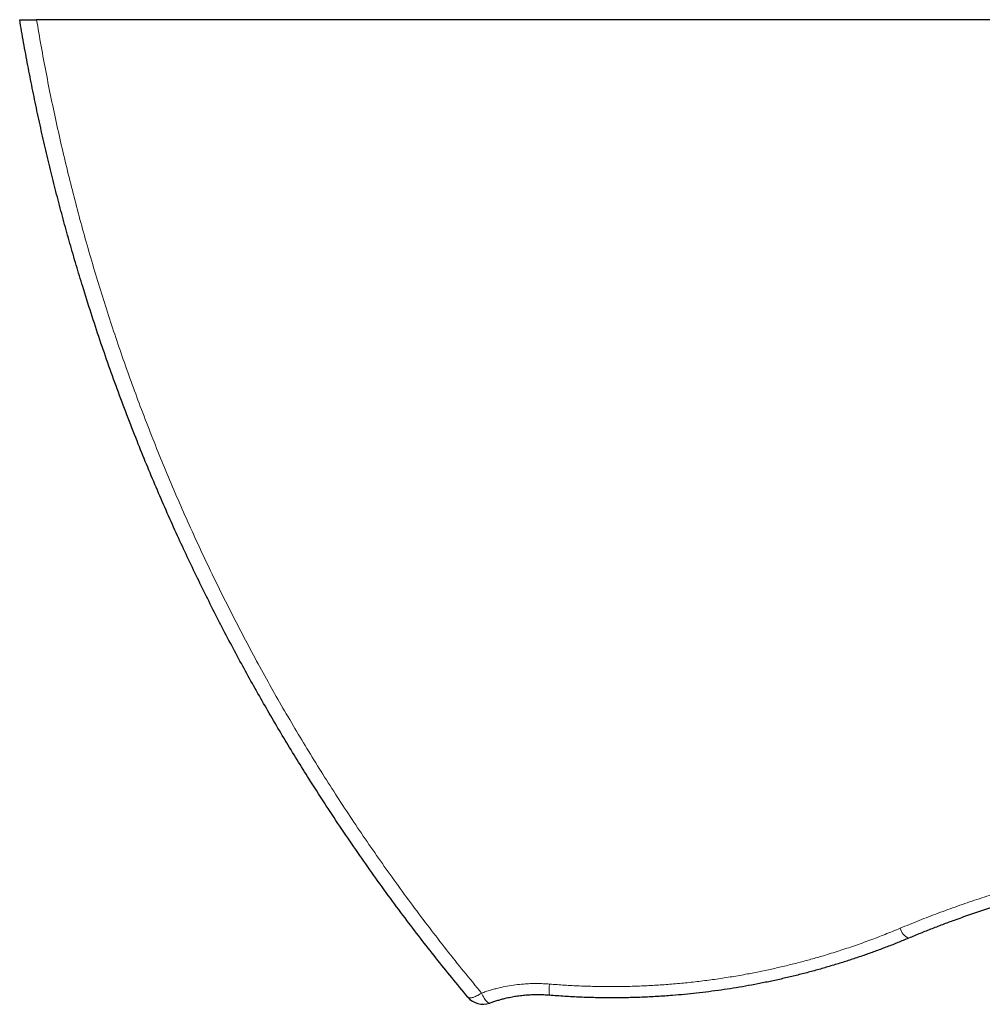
# Model space of a CAD drawing. Header units: millimetres. Extents: x 8 to 913, y 12 to 2661.
# Tile 9 of 39: x 335 to 432, y 1160 to 1259. Entities that reach past the tile are written whole.
import ezdxf

# ---------------------------------------------------------------- set-up
doc = ezdxf.new("R2010")
doc.units = ezdxf.units.MM

msp = doc.modelspace()

# ---------------------------------------------------------------- linework, layer by layer
at = {"color": 7, "linetype": 'Continuous', "lineweight": 30}
msp.add_line((591.052, 1259.328), (336.698, 1259.328), dxfattribs=at)
at = {"color": 8, "linetype": 'Continuous', "lineweight": 0, "flags": 128}
for points in [[(380.078, 1161.02), (380.114, 1160.986), (380.161, 1160.961), (380.218, 1160.945), (380.284, 1160.938), (380.358, 1160.94), (380.441, 1160.951), (380.532, 1160.971), (380.631, 1161), (380.735, 1161.038), (380.846, 1161.084), (380.962, 1161.139), (381.082, 1161.201), (381.205, 1161.27), (381.332, 1161.346), (381.46, 1161.429)], [(382.289, 1160.417), (382.249, 1160.411), (382.204, 1160.417), (382.156, 1160.437), (382.103, 1160.47), (382.048, 1160.516), (381.989, 1160.574), (381.927, 1160.645), (381.863, 1160.727), (381.798, 1160.821), (381.731, 1160.925), (381.663, 1161.038), (381.595, 1161.161), (381.527, 1161.291), (381.46, 1161.429)]]:
    msp.add_lwpolyline(points, dxfattribs=at)
at = {"color": 8, "linetype": 'Continuous', "lineweight": 0}
for centre, radius, start, end in [((425.089, 1168.376), 1.577, 195.75798, 244.89451), ((394.277, 1161.653), 6.013, 173.49901, 184.2451)]:
    msp.add_arc(centre, radius, start, end, dxfattribs=at)
at = {"color": 7, "linetype": 'Continuous', "lineweight": 30}
msp.add_arc((381.614, 1162.3), 2, 219.80727, 289.71683, dxfattribs=at)
for points, knots in [([(380.078, 1161.02), (379.538, 1161.672), (378.459, 1162.976), (376.87, 1164.958), (375.304, 1166.959), (373.704, 1169.056), (372.075, 1171.25), (370.42, 1173.543), (368.796, 1175.86), (367.202, 1178.202), (365.639, 1180.568), (364.206, 1182.802), (362.897, 1184.899), (361.707, 1186.856), (360.537, 1188.827), (359.388, 1190.813), (358.26, 1192.812), (357.147, 1194.839), (356.049, 1196.892), (354.967, 1198.972), (353.908, 1201.065), (352.871, 1203.173), (351.858, 1205.294), (350.847, 1207.473), (349.841, 1209.711), (348.842, 1212.008), (347.87, 1214.319), (346.889, 1216.73), (345.905, 1219.242), (344.922, 1221.857), (343.972, 1224.488), (343.058, 1227.135), (342.178, 1229.798), (341.388, 1232.303), (340.68, 1234.646), (340.048, 1236.824), (339.44, 1239.012), (338.855, 1241.208), (338.293, 1243.413), (337.752, 1245.64), (337.232, 1247.89), (336.734, 1250.162), (336.26, 1252.443), (335.812, 1254.731), (335.388, 1257.026), (335.127, 1258.561), (334.997, 1259.328)], [0, 0, 0, 0, 0.0234243, 0.0468485, 0.0702858, 0.093723, 0.1197793, 0.1458367, 0.1718931, 0.1979899, 0.2240879, 0.2501848, 0.2712414, 0.2922987, 0.3133553, 0.3344337, 0.3555127, 0.3765911, 0.3980878, 0.4195852, 0.4410819, 0.4626023, 0.4841233, 0.5056436, 0.5285349, 0.5514263, 0.5743305, 0.5972347, 0.6226988, 0.6481641, 0.6736282, 0.6991333, 0.7246396, 0.7501447, 0.7707308, 0.7913174, 0.8119035, 0.8325118, 0.8531207, 0.873729, 0.8947618, 0.9157952, 0.936828, 0.9578851, 0.9789429, 1, 1, 1, 1]), ([(334.997, 1259.328), (334.999, 1259.328), (335.004, 1259.328), (335.043, 1259.328), (335.104, 1259.328), (335.191, 1259.328), (335.301, 1259.328), (335.432, 1259.328), (335.583, 1259.328), (335.749, 1259.328), (335.93, 1259.328), (336.123, 1259.328), (336.325, 1259.328), (336.518, 1259.328), (336.643, 1259.328), (336.698, 1259.328)], [0, 0, 0, 0, 0.079711, 0.159664, 0.23936, 0.319173, 0.399248, 0.479049, 0.556873, 0.634954, 0.712776, 0.789118, 0.865703, 0.942051, 1, 1, 1, 1]), ([(504.029, 1166.948), (503.531, 1167.154), (502.533, 1167.567), (501.021, 1168.157), (499.497, 1168.727), (497.96, 1169.273), (496.41, 1169.797), (494.708, 1170.342), (492.851, 1170.9), (490.833, 1171.461), (488.8, 1171.983), (486.78, 1172.457), (484.777, 1172.885), (482.791, 1173.27), (480.795, 1173.615), (478.756, 1173.927), (476.675, 1174.202), (474.714, 1174.42), (472.906, 1174.588), (471.255, 1174.714), (469.599, 1174.814), (467.94, 1174.888), (466.278, 1174.934), (464.491, 1174.955), (462.58, 1174.944), (460.544, 1174.891), (458.508, 1174.798), (456.598, 1174.673), (454.817, 1174.524), (453.162, 1174.359), (451.511, 1174.167), (449.909, 1173.955), (448.359, 1173.725), (446.86, 1173.48), (445.365, 1173.213), (443.953, 1172.939), (442.625, 1172.663), (441.38, 1172.387), (440.138, 1172.097), (438.762, 1171.757), (437.253, 1171.361), (435.616, 1170.902), (433.987, 1170.416), (432.366, 1169.904), (430.756, 1169.366), (429.289, 1168.848), (427.962, 1168.359), (426.774, 1167.903), (425.592, 1167.434), (424.811, 1167.11), (424.42, 1166.948)], [0, 0, 0, 0, 0.020121, 0.040243, 0.060363, 0.080541, 0.10072, 0.120897, 0.146585, 0.172274, 0.198017, 0.22376, 0.248427, 0.273095, 0.297812, 0.322529, 0.348457, 0.374399, 0.394513, 0.414629, 0.434743, 0.454919, 0.475097, 0.495273, 0.519973, 0.544673, 0.569424, 0.594175, 0.614373, 0.634571, 0.654796, 0.675022, 0.693526, 0.712031, 0.730556, 0.749082, 0.764672, 0.780262, 0.795865, 0.811467, 0.832344, 0.853223, 0.8741, 0.895042, 0.915986, 0.936928, 0.95269, 0.968452, 0.984226, 1, 1, 1, 1]), ([(424.42, 1166.948), (424.065, 1166.801), (423.355, 1166.507), (422.271, 1166.082), (421.169, 1165.668), (420.049, 1165.267), (418.921, 1164.883), (417.77, 1164.51), (416.594, 1164.15), (415.394, 1163.804), (414.187, 1163.476), (412.968, 1163.167), (411.74, 1162.877), (410.501, 1162.605), (409.256, 1162.353), (408.016, 1162.124), (406.782, 1161.916), (405.555, 1161.73), (404.324, 1161.563), (403.096, 1161.417), (401.874, 1161.292), (400.552, 1161.177), (399.12, 1161.078), (397.579, 1161.003), (396.035, 1160.959), (394.487, 1160.945), (392.937, 1160.962), (391.385, 1161.012), (389.833, 1161.09), (388.798, 1161.169), (388.281, 1161.208)], [0, 0, 0, 0, 0.031579, 0.063165, 0.095658, 0.128151, 0.160678, 0.193204, 0.227192, 0.261181, 0.295208, 0.329235, 0.363623, 0.398012, 0.432441, 0.466871, 0.500415, 0.533959, 0.567541, 0.601124, 0.634037, 0.66696, 0.708466, 0.749971, 0.791552, 0.833134, 0.874811, 0.916489, 0.958244, 1, 1, 1, 1]), ([(388.281, 1161.208), (388.097, 1161.221), (387.729, 1161.247), (387.174, 1161.259), (386.619, 1161.251), (386.062, 1161.221), (385.504, 1161.169), (384.946, 1161.094), (384.389, 1160.998), (383.889, 1160.89), (383.444, 1160.779), (383.055, 1160.67), (382.669, 1160.55), (382.415, 1160.462), (382.289, 1160.417)], [0, 0, 0, 0, 0.08954, 0.179258, 0.269721, 0.360363, 0.451709, 0.544201, 0.637242, 0.730463, 0.797719, 0.865039, 0.932488, 1, 1, 1, 1])]:
    msp.add_open_spline(points, degree=3, knots=knots, dxfattribs=at)
at = {"color": 8, "linetype": 'Continuous', "lineweight": 0}
for points, knots in [([(336.698, 1259.328), (336.848, 1258.44), (337.15, 1256.662), (337.645, 1254.007), (338.173, 1251.359), (338.736, 1248.721), (339.332, 1246.093), (339.962, 1243.475), (340.626, 1240.867), (341.324, 1238.27), (342.055, 1235.684), (342.819, 1233.111), (343.615, 1230.549), (344.445, 1228), (345.307, 1225.464), (346.201, 1222.941), (347.141, 1220.395), (348.128, 1217.828), (349.163, 1215.239), (350.233, 1212.666), (351.336, 1210.11), (352.465, 1207.59), (353.618, 1205.106), (354.793, 1202.658), (356, 1200.227), (357.239, 1197.813), (358.508, 1195.418), (359.808, 1193.041), (361.139, 1190.682), (362.5, 1188.342), (363.89, 1186.022), (365.311, 1183.721), (366.761, 1181.44), (368.24, 1179.18), (369.749, 1176.939), (371.286, 1174.72), (372.873, 1172.491), (374.511, 1170.254), (376.202, 1168.011), (377.924, 1165.791), (379.673, 1163.595), (380.865, 1162.151), (381.46, 1161.429)], [0, 0, 0, 0, 0.024484, 0.048972, 0.07346, 0.097948, 0.122432, 0.146916, 0.171403, 0.195891, 0.220378, 0.244862, 0.269345, 0.293832, 0.318319, 0.342806, 0.367289, 0.392847, 0.418409, 0.443971, 0.469532, 0.49509, 0.520074, 0.545061, 0.570048, 0.595035, 0.620019, 0.645002, 0.669988, 0.694976, 0.719962, 0.744945, 0.769928, 0.794914, 0.819901, 0.844887, 0.86987, 0.895894, 0.921921, 0.947949, 0.973976, 1, 1, 1, 1]), ([(423.571, 1167.947), (424.205, 1168.209), (425.471, 1168.733), (427.396, 1169.472), (429.337, 1170.178), (431.296, 1170.847), (433.276, 1171.479), (435.276, 1172.075), (437.298, 1172.633), (439.333, 1173.151), (441.381, 1173.629), (443.345, 1174.047), (445.224, 1174.409), (447.015, 1174.723), (448.83, 1175.008), (450.67, 1175.265), (452.534, 1175.49), (454.402, 1175.683), (456.275, 1175.842), (458.126, 1175.966), (459.957, 1176.056), (461.765, 1176.114), (463.574, 1176.141), (465.488, 1176.136), (467.506, 1176.094), (469.627, 1176.006), (471.545, 1175.888), (473.261, 1175.752), (474.876, 1175.601), (476.587, 1175.413), (478.393, 1175.183), (480.212, 1174.919), (482.042, 1174.62), (483.884, 1174.286), (485.717, 1173.92), (487.541, 1173.521), (489.386, 1173.084), (491.252, 1172.605), (493.136, 1172.085), (495.008, 1171.53), (496.93, 1170.921), (498.899, 1170.254), (500.913, 1169.526), (502.909, 1168.761), (504.222, 1168.219), (504.879, 1167.947)], [0, 0, 0, 0, 0.024985, 0.04998, 0.074977, 0.099971, 0.124957, 0.150136, 0.175324, 0.200516, 0.225704, 0.250883, 0.272583, 0.294284, 0.315984, 0.338332, 0.360688, 0.383046, 0.405402, 0.42775, 0.449248, 0.470749, 0.492251, 0.513748, 0.538974, 0.564204, 0.589429, 0.607526, 0.625622, 0.647312, 0.669005, 0.690695, 0.713033, 0.735377, 0.757723, 0.780067, 0.802405, 0.82589, 0.849381, 0.872871, 0.896357, 0.922264, 0.948178, 0.974092, 1, 1, 1, 1]), ([(388.303, 1162.334), (388.804, 1162.296), (389.807, 1162.219), (391.313, 1162.143), (392.82, 1162.094), (394.33, 1162.077), (395.843, 1162.089), (397.358, 1162.133), (398.872, 1162.206), (400.405, 1162.312), (401.959, 1162.451), (403.531, 1162.626), (405.099, 1162.833), (406.659, 1163.073), (408.13, 1163.331), (409.511, 1163.6), (410.804, 1163.877), (412.084, 1164.173), (413.351, 1164.491), (414.603, 1164.827), (415.961, 1165.218), (417.422, 1165.669), (418.982, 1166.188), (420.527, 1166.741), (422.059, 1167.324), (423.067, 1167.74), (423.571, 1167.947)], [0, 0, 0, 0, 0.041449, 0.082909, 0.124368, 0.165817, 0.207579, 0.249351, 0.291122, 0.332884, 0.376603, 0.420339, 0.464081, 0.507817, 0.551537, 0.588264, 0.624994, 0.661721, 0.697871, 0.734024, 0.770174, 0.816128, 0.862098, 0.908075, 0.954046, 1, 1, 1, 1]), ([(381.46, 1161.429), (381.604, 1161.479), (381.893, 1161.581), (382.333, 1161.717), (382.779, 1161.843), (383.347, 1161.985), (384.042, 1162.131), (384.868, 1162.259), (385.638, 1162.34), (386.35, 1162.381), (387.001, 1162.392), (387.652, 1162.38), (388.086, 1162.349), (388.303, 1162.334)], [0, 0, 0, 0, 0.0670477, 0.1340953, 0.2013894, 0.2686834, 0.3887099, 0.5088285, 0.6288501, 0.7215927, 0.8144269, 0.9072595, 1, 1, 1, 1])]:
    msp.add_open_spline(points, degree=3, knots=knots, dxfattribs=at)

doc.saveas('drawing.dxf')
